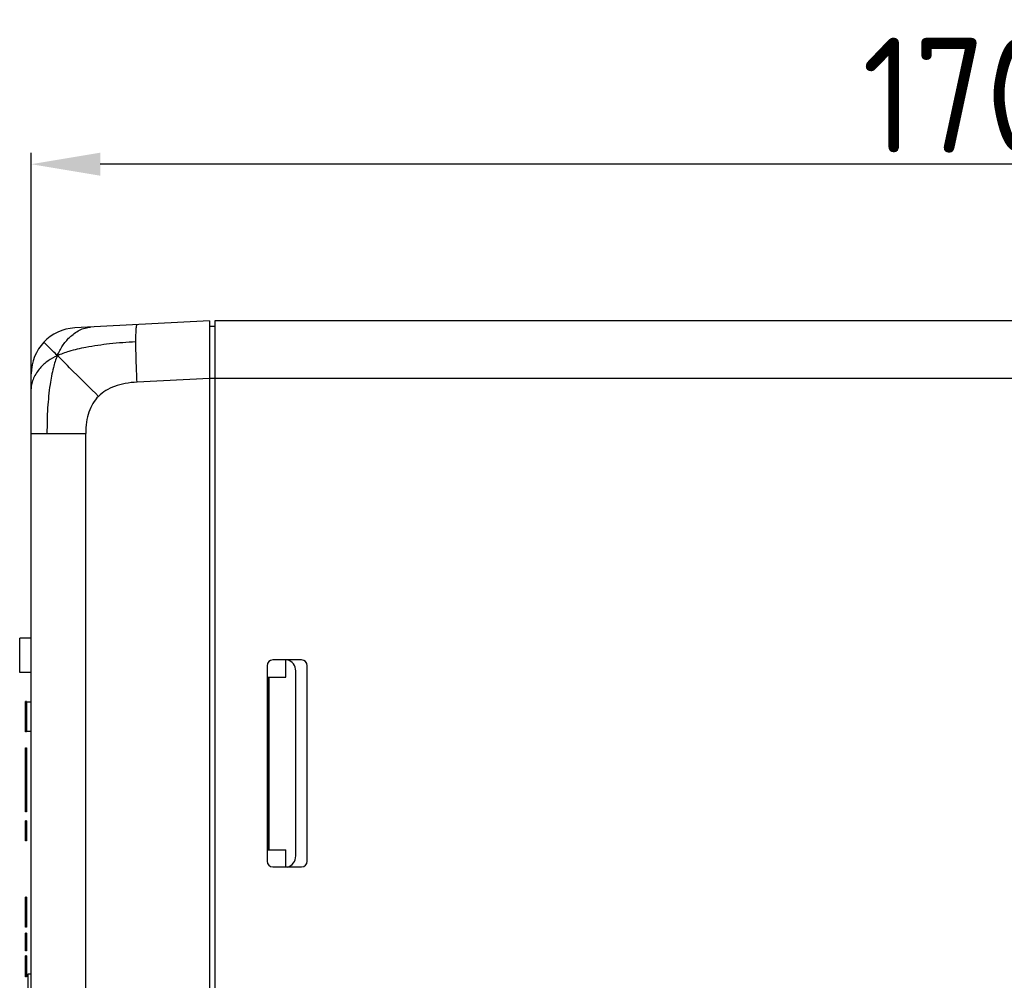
# Model space of a CAD drawing. Header units: millimetres. Extents: x 163 to 2699, y 224 to 730.
# Tile 166 of 168: x 2527 to 2613, y 495 to 579. Entities that reach past the tile are written whole.
import ezdxf

# ---------------------------------------------------------------- set-up
doc = ezdxf.new("R2010")
doc.units = ezdxf.units.MM
doc.layers.get('Defpoints').update_dxf_attribs({"color": 8})
doc.layers.add('Dim', color=2, linetype='Continuous')
doc.styles.add('Dimemsions', font='isocp.shx', dxfattribs={"bigfont": 'chineset.shx'})
doc.dimstyles.new('ISO-25', dxfattribs={"dimtxt": 3, "dimasz": 3, "dimexe": 1, "dimexo": 1, "dimgap": 1, "dimtad": 1, "dimdsep": 46, "dimtxsty": 'Dimemsions', "dimcen": 0, "dimclrd": 2, "dimclre": 2, "dimclrt": 2, "dimazin": 2, "dimtfac": 1, "dimtmove": 0, "dimatfit": 3, "dimfxl": 0, "dimarcsym": 0})

# ---------------------------------------------------------------- blocks, each defined once
blk = doc.blocks.new('*D26')
at = {"layer": 'Defpoints', "color": 0}
for p in [(2528.435, 566.334), (2698.635, 552.733), (2528.435, 546.805)]:
    blk.add_point(p, dxfattribs=at)
at = {"layer": 'Dim', "color": 2, "lineweight": -2}
for p, q in [((2528.435, 547.805), (2528.435, 567.334)), ((2698.635, 553.733), (2698.635, 567.334)), ((2692.635, 566.334), (2534.435, 566.334))]:
    blk.add_line(p, q, dxfattribs=at)
at = {"layer": 'Dim', "color": 2}
for points in [[(2534.435, 567.334), (2534.435, 565.334), (2528.435, 566.334)], [(2692.635, 567.334), (2692.635, 565.334), (2698.635, 566.334)]]:
    blk.add_solid(points, dxfattribs=at)
at = {"layer": 'Dim', "color": 2, "insert": (2613.535, 572.335), "char_height": 10, "attachment_point": 5, "style": 'Dimemsions'}
blk.add_mtext('170.2', dxfattribs=at)

msp = doc.modelspace()

# ---------------------------------------------------------------- linework, layer by layer
at = {"color": 7, "linetype": 'Continuous'}
for p, q in [((2543.935, 552.707), (2532.225, 552.093)), ((2543.935, 552.707), (2543.935, 392.76)), ((2544.435, 552.233), (2543.935, 552.233)), ((2544.435, 552.233), (2543.935, 552.233)), ((2544.435, 392.733), (2544.435, 552.733)), ((2544.435, 552.733), (2698.635, 552.733)), ((2528.435, 397.368), (2528.435, 548.099)), ((2543.935, 547.714), (2537.644, 547.384)), ((2543.935, 547.74), (2544.435, 547.74)), ((2544.435, 547.733), (2627.785, 547.733)), ((2528.435, 542.921), (2533.173, 542.921)), ((2533.173, 402.546), (2533.173, 542.921)), ((2527.435, 522.133), (2527.435, 525.133)), ((2528.435, 525.133), (2527.435, 525.133)), ((2551.935, 523.233), (2549.435, 523.233)), ((2550.562, 521.733), (2550.562, 523.233)), ((2548.935, 522.733), (2548.935, 505.733)), ((2551.435, 506.189), (2551.435, 522.278)), ((2552.435, 505.733), (2552.435, 522.733)), ((2528.435, 522.133), (2527.435, 522.133)), ((2549.035, 506.733), (2549.035, 521.733)), ((2549.035, 521.733), (2550.562, 521.733)), ((2549.135, 506.733), (2549.135, 521.733)), ((2527.935, 517.003), (2527.935, 519.633)), ((2528.035, 519.633), (2527.935, 519.633)), ((2528.035, 519.633), (2527.935, 519.633)), ((2528.035, 519.632), (2527.935, 519.632)), ((2528.035, 519.63), (2527.935, 519.63)), ((2528.035, 519.627), (2527.935, 519.627)), ((2528.035, 519.623), (2527.935, 519.623)), ((2528.035, 519.619), (2527.935, 519.619)), ((2528.035, 519.614), (2527.935, 519.614)), ((2528.035, 519.609), (2527.935, 519.609)), ((2528.035, 519.602), (2527.935, 519.602)), ((2528.035, 519.596), (2527.935, 519.596)), ((2528.035, 519.633), (2528.035, 517.003)), ((2528.035, 519.589), (2527.935, 519.589)), ((2528.035, 519.588), (2527.935, 519.588)), ((2528.035, 519.288), (2527.935, 519.288)), ((2528.035, 519.58), (2528.435, 519.58)), ((2528.035, 517.048), (2527.935, 517.048)), ((2528.035, 517.046), (2527.935, 517.046)), ((2528.035, 517.038), (2527.935, 517.038)), ((2528.035, 517.03), (2527.935, 517.03)), ((2528.035, 517.04), (2528.435, 517.04)), ((2528.035, 517.023), (2527.935, 517.023)), ((2528.035, 517.017), (2527.935, 517.017)), ((2528.035, 517.012), (2527.935, 517.012)), ((2528.035, 517.008), (2527.935, 517.008)), ((2528.035, 517.005), (2527.935, 517.005)), ((2527.935, 516.986), (2527.935, 517.003)), ((2528.035, 517.003), (2527.935, 517.003)), ((2528.035, 517.003), (2527.935, 517.003)), ((2528.035, 517), (2527.935, 517)), ((2528.035, 516.994), (2527.935, 516.994)), ((2528.035, 516.99), (2527.935, 516.99)), ((2528.035, 516.987), (2527.935, 516.987)), ((2528.035, 516.986), (2527.935, 516.986)), ((2528.035, 517.003), (2528.035, 516.986)), ((2527.935, 510.039), (2527.935, 515.582)), ((2527.935, 515.582), (2528.035, 515.582)), ((2528.035, 515.582), (2528.035, 510.039)), ((2528.035, 510.039), (2527.935, 510.039)), ((2527.935, 507.493), (2527.935, 509.251)), ((2528.035, 509.251), (2527.935, 509.251)), ((2528.035, 509.249), (2527.935, 509.249)), ((2528.035, 509.242), (2527.935, 509.242)), ((2528.035, 509.231), (2527.935, 509.231)), ((2528.035, 509.221), (2527.935, 509.221)), ((2528.035, 509.251), (2528.035, 507.493)), ((2528.035, 507.521), (2527.935, 507.521)), ((2528.035, 507.512), (2527.935, 507.512)), ((2528.035, 507.502), (2527.935, 507.502)), ((2528.035, 507.495), (2527.935, 507.495)), ((2528.035, 507.493), (2527.935, 507.493)), ((2549.035, 506.733), (2550.562, 506.733)), ((2550.562, 505.233), (2550.562, 506.733)), ((2549.435, 505.233), (2551.935, 505.233)), ((2527.935, 502.575), (2527.935, 502.62)), ((2528.035, 502.62), (2527.935, 502.62)), ((2528.035, 502.62), (2527.935, 502.62)), ((2528.035, 502.62), (2527.935, 502.62)), ((2528.035, 502.619), (2527.935, 502.619)), ((2528.035, 502.617), (2527.935, 502.617)), ((2528.035, 502.616), (2527.935, 502.616)), ((2528.035, 502.614), (2527.935, 502.614)), ((2528.035, 502.612), (2527.935, 502.612)), ((2528.035, 502.609), (2527.935, 502.609)), ((2528.035, 502.607), (2527.935, 502.607)), ((2528.035, 502.604), (2527.935, 502.604)), ((2528.035, 502.601), (2527.935, 502.601)), ((2528.035, 502.598), (2527.935, 502.598)), ((2528.035, 502.594), (2527.935, 502.594)), ((2528.035, 502.591), (2527.935, 502.591)), ((2528.035, 502.587), (2527.935, 502.587)), ((2528.035, 502.583), (2527.935, 502.583)), ((2528.035, 502.579), (2527.935, 502.579)), ((2527.935, 499.986), (2527.935, 502.575)), ((2527.935, 502.575), (2528.035, 502.575)), ((2528.035, 502.62), (2528.035, 502.575)), ((2528.035, 502.575), (2528.035, 499.986)), ((2528.035, 502.274), (2527.935, 502.274)), ((2528.035, 501.579), (2527.935, 501.579)), ((2528.035, 501.278), (2527.935, 501.278)), ((2528.035, 500.336), (2527.935, 500.336)), ((2528.035, 500.035), (2527.935, 500.035)), ((2528.035, 500.032), (2527.935, 500.032)), ((2528.035, 500.028), (2527.935, 500.028)), ((2528.035, 500.024), (2527.935, 500.024)), ((2528.035, 500.02), (2527.935, 500.02)), ((2528.035, 500.016), (2527.935, 500.016)), ((2528.035, 500.012), (2527.935, 500.012)), ((2528.035, 500.009), (2527.935, 500.009)), ((2528.035, 500.005), (2527.935, 500.005)), ((2528.035, 500.002), (2527.935, 500.002)), ((2528.035, 499.999), (2527.935, 499.999)), ((2528.035, 499.997), (2527.935, 499.997)), ((2528.035, 499.994), (2527.935, 499.994)), ((2528.035, 499.992), (2527.935, 499.992)), ((2528.035, 499.99), (2527.935, 499.99)), ((2528.035, 499.989), (2527.935, 499.989)), ((2528.035, 499.987), (2527.935, 499.987)), ((2528.035, 499.986), (2527.935, 499.986)), ((2528.035, 499.986), (2527.935, 499.986)), ((2528.035, 499.986), (2527.935, 499.986)), ((2527.935, 497.928), (2527.935, 499.471)), ((2528.035, 499.471), (2527.935, 499.471)), ((2528.035, 499.471), (2527.935, 499.471)), ((2528.035, 499.469), (2527.935, 499.469)), ((2528.035, 499.466), (2527.935, 499.466)), ((2528.035, 499.462), (2527.935, 499.462)), ((2528.035, 499.457), (2527.935, 499.457)), ((2528.035, 499.451), (2527.935, 499.451)), ((2528.035, 499.445), (2527.935, 499.445)), ((2528.035, 499.437), (2527.935, 499.437)), ((2528.035, 499.429), (2527.935, 499.429)), ((2528.035, 499.419), (2527.935, 499.419)), ((2528.035, 499.41), (2527.935, 499.41)), ((2528.035, 499.399), (2527.935, 499.399)), ((2528.035, 499.388), (2527.935, 499.388)), ((2528.035, 499.377), (2527.935, 499.377)), ((2528.035, 499.365), (2527.935, 499.365)), ((2528.035, 499.353), (2527.935, 499.353)), ((2528.035, 499.34), (2527.935, 499.34)), ((2528.035, 499.327), (2527.935, 499.327)), ((2528.035, 499.314), (2527.935, 499.314)), ((2528.035, 499.301), (2527.935, 499.301)), ((2528.035, 499.287), (2527.935, 499.287)), ((2528.035, 499.274), (2527.935, 499.274)), ((2528.035, 499.26), (2527.935, 499.26)), ((2528.035, 499.247), (2527.935, 499.247)), ((2528.035, 499.232), (2527.935, 499.232)), ((2528.035, 499.215), (2527.935, 499.215)), ((2528.035, 499.196), (2527.935, 499.196)), ((2528.035, 499.176), (2527.935, 499.176)), ((2528.035, 499.154), (2527.935, 499.154)), ((2528.035, 499.13), (2527.935, 499.13)), ((2528.035, 499.106), (2527.935, 499.106)), ((2528.035, 499.08), (2527.935, 499.08)), ((2528.035, 499.053), (2527.935, 499.053)), ((2528.035, 499.471), (2528.035, 497.928)), ((2528.035, 499.025), (2527.935, 499.025)), ((2528.035, 498.996), (2527.935, 498.996)), ((2528.035, 498.967), (2527.935, 498.967)), ((2528.035, 498.938), (2527.935, 498.938)), ((2528.035, 498.908), (2527.935, 498.908)), ((2528.035, 498.878), (2527.935, 498.878)), ((2528.035, 498.848), (2527.935, 498.848)), ((2528.035, 498.817), (2527.935, 498.817)), ((2528.035, 498.788), (2527.935, 498.788)), ((2528.035, 498.758), (2527.935, 498.758)), ((2528.035, 498.729), (2527.935, 498.729)), ((2528.035, 498.701), (2527.935, 498.701)), ((2528.035, 498.673), (2527.935, 498.673)), ((2528.035, 498.647), (2527.935, 498.647)), ((2528.035, 498.621), (2527.935, 498.621)), ((2528.035, 498.596), (2527.935, 498.596)), ((2528.035, 498.57), (2527.935, 498.57)), ((2528.035, 498.542), (2527.935, 498.542)), ((2528.035, 498.512), (2527.935, 498.512)), ((2528.035, 498.482), (2527.935, 498.482)), ((2528.035, 498.45), (2527.935, 498.45)), ((2528.035, 498.418), (2527.935, 498.418)), ((2528.035, 498.385), (2527.935, 498.385)), ((2528.035, 498.351), (2527.935, 498.351)), ((2528.035, 498.318), (2527.935, 498.318)), ((2528.035, 498.284), (2527.935, 498.284)), ((2528.035, 498.25), (2527.935, 498.25)), ((2528.035, 498.217), (2527.935, 498.217)), ((2528.035, 498.185), (2527.935, 498.185)), ((2528.035, 498.153), (2527.935, 498.153)), ((2528.035, 498.122), (2527.935, 498.122)), ((2528.035, 498.092), (2527.935, 498.092)), ((2528.035, 498.063), (2527.935, 498.063)), ((2528.035, 498.036), (2527.935, 498.036)), ((2528.035, 498.01), (2527.935, 498.01)), ((2528.035, 497.986), (2527.935, 497.986)), ((2528.035, 497.964), (2527.935, 497.964)), ((2528.035, 497.945), (2527.935, 497.945)), ((2528.035, 497.928), (2527.935, 497.928)), ((2527.935, 495.688), (2527.935, 497.506)), ((2528.035, 497.506), (2527.935, 497.506)), ((2528.035, 497.506), (2528.035, 495.688)), ((2528.035, 497.127), (2527.935, 497.127)), ((2528.035, 496.003), (2527.935, 496.003)), ((2528.035, 495.688), (2527.935, 495.688)), ((2528.185, 487.844), (2528.185, 495.933)), ((2528.185, 495.933), (2528.435, 495.933))]:
    msp.add_line(p, q, dxfattribs=at)
for centre, radius, start, end in [((2532.435, 548.099), 4, 93, 180), ((2549.435, 522.733), 0.5, 90, 180), ((2550.435, 522.278), 1, 0, 75.04958), ((2551.935, 522.733), 0.5, 0, 90), ((2550.435, 506.189), 1, 284.95435, 0), ((2549.435, 505.733), 0.5, 180, 270), ((2551.935, 505.733), 0.5, 270, 0)]:
    msp.add_arc(centre, radius, start, end, dxfattribs=at)
for points, start_tangent, end_tangent in [([(2530.709, 549.697), (2531.158, 550.542), (2531.441, 550.921), (2531.778, 551.28), (2532.181, 551.615), (2532.641, 551.901), (2533.116, 552.091), (2533.58, 552.164)], (0.388621, 0.921398), (0.99863, 0.052336)), ([(2537.536, 550.91), (2537.543, 551.531), (2537.552, 551.783), (2537.564, 551.993), (2537.58, 552.159), (2537.598, 552.279), (2537.62, 552.352), (2537.644, 552.377)], (0, 1), (0.99863, 0.052336)), ([(2530.709, 549.697), (2529.89, 550.509), (2529.533, 550.852)], (-0.709114, 0.705094), (-0.724929, 0.688824)), ([(2530.709, 549.697), (2531.743, 550.082), (2533.197, 550.429), (2535.253, 550.736), (2536.387, 550.841), (2537.536, 550.91)], (0.906796, 0.42157), (0.99863, 0.052336)), ([(2537.644, 547.384), (2537.564, 549.292), (2537.536, 550.91)], (-0.052193, 0.998637), (0, 1)), ([(2530.709, 549.697), (2529.896, 549.227), (2529.538, 548.937), (2529.204, 548.596), (2528.897, 548.191), (2528.643, 547.731), (2528.482, 547.26), (2528.435, 546.805)], (-0.906796, -0.42157), (0, -1)), ([(2530.709, 549.697), (2530.361, 548.644), (2530.076, 547.186), (2529.866, 545.149), (2529.818, 544.039), (2529.808, 542.921)], (-0.388621, -0.921398), (0, -1)), ([(2534.291, 546.151), (2532.12, 548.292), (2530.709, 549.697)], (-0.718982, 0.695029), (-0.709114, 0.705094)), ([(2537.644, 547.384), (2536.596, 547.263), (2535.688, 547.018), (2534.919, 546.647), (2534.291, 546.151)], (-0.99863, -0.052336), (-0.707731, -0.706482)), ([(2534.291, 546.151), (2533.802, 545.531), (2533.452, 544.786), (2533.243, 543.916), (2533.173, 542.921)], (-0.707731, -0.706482), (0, -1))]:
    msp.add_spline(points, degree=3, dxfattribs=dict(at, start_tangent=start_tangent, end_tangent=end_tangent))

# ---------------------------------------------------------------- dimensions: what is measured, and where the dimension line sits
at = {"layer": 'Dim'}
dim = msp.add_linear_dim(base=(2528.435, 566.334), p1=(2698.635, 552.733), p2=(2528.435, 546.805), dimstyle='ISO-25', override={"dimtxt": 10, "dimasz": 6}, dxfattribs=at)
dim.commit()
dim.dimension.update_dxf_attribs({"geometry": '*D26', "text_midpoint": (2613.535, 572.335)})

doc.saveas('drawing.dxf')
